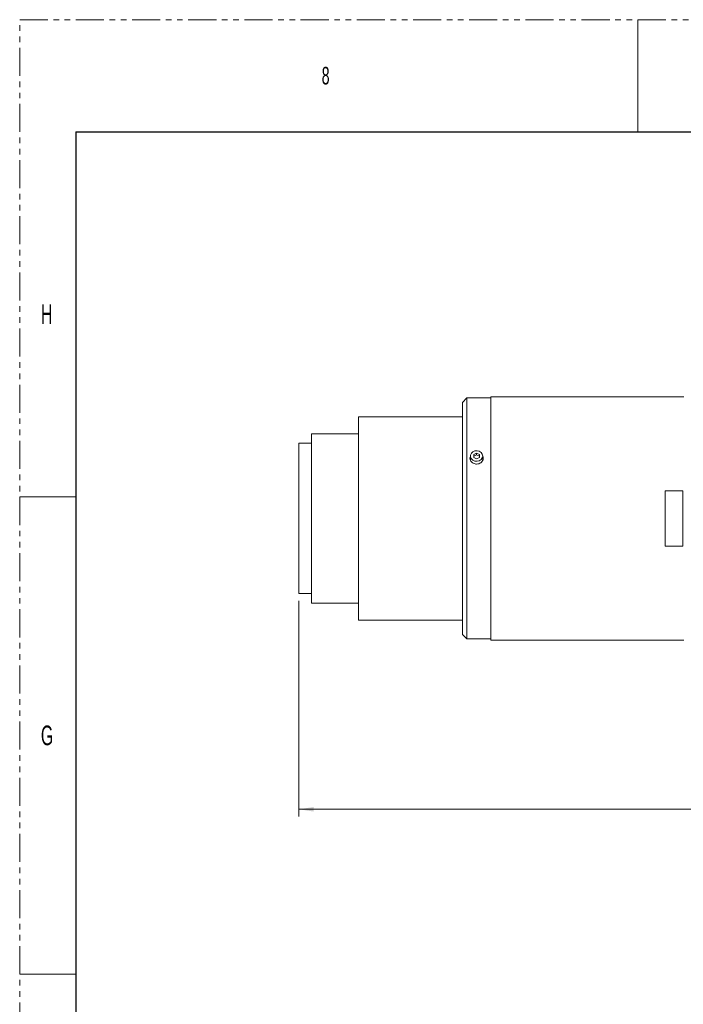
# Model space of a CAD drawing. Header units: millimetres. Extents: x 0 to 1118, y 0 to 864.
# Tile 31 of 78: x 0 to 150, y 641 to 864. Entities that reach past the tile are written whole.
import ezdxf

# ---------------------------------------------------------------- set-up
doc = ezdxf.new("R2010")
doc.units = ezdxf.units.MM
doc.linetypes.add('PHANTOM', pattern=[12.7, 6.35, -1.27, 1.27, -1.27, 1.27, -1.27])
doc.styles.add('SLDTEXTSTYLE1', font='TXT', dxfattribs={"width": 0.6})
doc.styles.add('SLDTEXTSTYLE3', font='TXT', dxfattribs={"width": 0.605})
doc.dimstyles.new('SLDDIMSTYLE1', dxfattribs={"dimtxt": 3.175, "dimasz": 3.302, "dimexe": 0, "dimexo": 0.0625, "dimgap": 0.79375, "dimtad": 0, "dimtih": 1, "dimtoh": 1, "dimdec": 1, "dimlfac": 2, "dimrnd": 1e-09, "dimzin": 12, "dimdsep": 46, "dimtxsty": 'SLDTEXTSTYLE3', "dimsah": 1, "dimcen": 0.09, "dimadec": 0, "dimazin": 3, "dimtfac": 1, "dimtofl": 0, "dimtmove": 0, "dimatfit": 3, "dimfxl": 1, "dimfrac": 2, "dimtolj": 1, "dimtzin": 12, "dimarcsym": 0})

# ---------------------------------------------------------------- blocks, each defined once
blk = doc.blocks.new('_D_1')
at = {"color": 7, "linetype": 'Continuous', "lineweight": 0}
for p, q in [((63.12, 732.19), (63.12, 683.41)), ((285.77, 714.44), (285.77, 683.41)), ((63.12, 685.01), (168.99, 685.01)), ((285.77, 685.01), (179.9, 685.01))]:
    blk.add_line(p, q, dxfattribs=at)
for points in [[(63.12, 685.01), (66.42, 684.5), (66.42, 685.52)], [(285.77, 685.01), (282.47, 685.52), (282.47, 684.5)]]:
    blk.add_solid(points, dxfattribs=at)
at = {"color": 7, "linetype": 'Continuous', "lineweight": 0, "insert": (168.99, 686.67), "char_height": 3.175, "attachment_point": 1, "style": 'SLDTEXTSTYLE3'}
blk.add_mtext('445.3', dxfattribs=at)

msp = doc.modelspace()

# ---------------------------------------------------------------- linework, layer by layer
at = {"color": 7, "linetype": 'PHANTOM', "lineweight": 0}
for p, q in [((0, 0), (0, 863.6)), ((0, 863.6), (1117.6, 863.6))]:
    msp.add_line(p, q, dxfattribs=at)
at = {"color": 7, "linetype": 'Continuous', "lineweight": 0}
for p, q in [((139.7, 863.6), (139.7, 838.2)), ((0, 755.65), (12.7, 755.65)), ((0, 647.7), (12.7, 647.7))]:
    msp.add_line(p, q, dxfattribs=at)
at = {"color": 7, "linetype": 'Continuous', "lineweight": 30}
for q in [(12.7, 25.4), (1104.9, 838.2)]:
    msp.add_line((12.7, 838.2), q, dxfattribs=at)
at = {"color": 7, "linetype": 'Continuous', "lineweight": 15}
for p, q in [((101.0961, 778.0396), (100.0961, 777.0396)), ((106.4461, 778.0396), (101.0961, 778.0396)), ((101.0961, 778.0396), (101.0961, 750.7896)), ((150.0703, 778.2896), (106.4461, 778.2896)), ((106.4461, 750.7896), (106.4461, 778.2896)), ((100.0961, 750.7896), (100.0961, 777.0396)), ((100.0961, 773.7896), (76.5711, 773.7896)), ((76.5711, 750.7896), (76.5711, 773.7896)), ((76.5711, 769.9396), (65.9711, 769.9396)), ((65.9711, 750.7896), (65.9711, 769.9396)), ((65.9711, 767.7896), (63.1211, 767.7896)), ((63.1211, 750.7896), (63.1211, 767.7896)), ((101.8961, 764.9146), (101.8961, 764.1646)), ((103.2711, 765.5396), (102.6461, 765.2271)), ((102.6461, 765.2271), (102.6461, 764.6021)), ((103.2711, 765.1646), (102.6461, 764.8521)), ((102.6461, 764.6021), (103.2711, 764.2896)), ((103.8961, 765.2271), (103.2711, 765.5396)), ((103.2711, 765.1646), (103.2711, 765.5396)), ((103.8961, 764.8521), (103.2711, 765.1646)), ((103.2711, 764.2896), (103.8961, 764.6021)), ((103.8961, 764.6021), (103.8961, 765.2271)), ((104.6461, 764.1646), (104.6461, 764.9146)), ((145.8961, 757.0396), (149.8961, 757.0396)), ((145.8961, 744.5396), (145.8961, 757.0396)), ((149.8961, 757.0396), (149.8961, 744.5396)), ((63.1211, 733.7896), (63.1211, 750.7896)), ((65.9711, 731.6396), (65.9711, 750.7896)), ((76.5711, 727.7896), (76.5711, 750.7896)), ((100.0961, 724.5396), (100.0961, 750.7896)), ((101.0961, 750.7896), (101.0961, 723.5396)), ((106.4461, 723.2896), (106.4461, 750.7896)), ((149.8961, 744.5396), (145.8961, 744.5396)), ((63.1211, 733.7896), (65.9711, 733.7896)), ((65.9711, 731.6396), (76.5711, 731.6396)), ((76.5711, 727.7896), (100.0961, 727.7896)), ((100.0961, 724.5396), (101.0961, 723.5396)), ((101.0961, 723.5396), (106.4461, 723.5396)), ((106.4461, 723.2896), (150.0703, 723.2896))]:
    msp.add_line(p, q, dxfattribs=at)
at = {"color": 7, "linetype": 'Continuous', "lineweight": 15, "flags": 128}
for points in [[(104.6461, 764.9146), (104.5532, 764.4845), (104.2872, 764.1124), (103.884, 763.8487), (103.3979, 763.7289), (102.8948, 763.7693), (102.4424, 763.9644), (102.102, 764.2878), (101.9195, 764.6958), (101.9195, 765.1334), (102.102, 765.5415), (102.4424, 765.8649), (102.8948, 766.06), (103.3979, 766.1003), (103.884, 765.9806), (104.2872, 765.7169), (104.5532, 765.3448), (104.6461, 764.9146)], [(101.8961, 764.6838), (101.7939, 764.3902), (101.7711, 764.1646)], [(101.9614, 763.802), (101.9195, 763.9458), (101.8961, 764.1646)], [(104.6461, 764.1646), (104.5532, 763.7345), (104.5455, 763.7175)], [(104.7626, 764.3023), (104.7483, 764.3902), (104.6461, 764.6838)]]:
    msp.add_lwpolyline(points, dxfattribs=at)
at = {"color": 7, "linetype": 'Continuous', "lineweight": 15}
for points, knots in [([(101.8961, 764.9021), (101.8805, 764.8791), (101.7812, 764.7316), (101.7509, 764.4007), (101.8304, 763.9659), (102.0853, 763.5711), (102.4701, 763.273), (102.8892, 763.1166), (103.1642, 763.101), (103.2711, 763.0949)], [0, 0, 0, 0, 0.03183983, 0.2037016, 0.3753373, 0.54697279, 0.71883393, 0.89079549, 1, 1, 1, 1]), ([(103.2711, 763.0949), (103.4396, 763.1097), (103.7767, 763.1394), (104.2251, 763.3694), (104.5675, 763.7063), (104.7594, 764.1219), (104.7979, 764.5437), (104.6931, 764.7912), (104.6461, 764.9025)], [0, 0, 0, 0, 0.17183371, 0.34366111, 0.51565222, 0.68775026, 0.85967058, 1, 1, 1, 1])]:
    msp.add_open_spline(points, degree=3, knots=knots, dxfattribs=at)

# ---------------------------------------------------------------- texts
at = {"color": 7, "linetype": 'Continuous', "lineweight": 0, "attachment_point": 1, "style": 'SLDTEXTSTYLE1'}
for s, insert, char_height in [('8', (68.2625, 852.9292), 3.9688), ('H', (4.7942, 799.1977), 4.445), ('G', (4.7942, 703.9477), 4.445)]:
    msp.add_mtext(s, dxfattribs=dict(at, insert=insert, char_height=char_height))

# ---------------------------------------------------------------- dimensions: what is measured, and where the dimension line sits
at = {"color": 7, "linetype": 'Continuous', "lineweight": 0}
dim = msp.add_linear_dim(base=(63.1211, 685.0093), p1=(285.7716, 716.0396), p2=(63.1211, 733.7896), dimstyle='SLDDIMSTYLE1', dxfattribs=at)
dim.commit()
dim.dimension.update_dxf_attribs({"geometry": '_D_1', "text_midpoint": (174.4463, 685.0093), "dimtype": 160})

doc.saveas('drawing.dxf')
